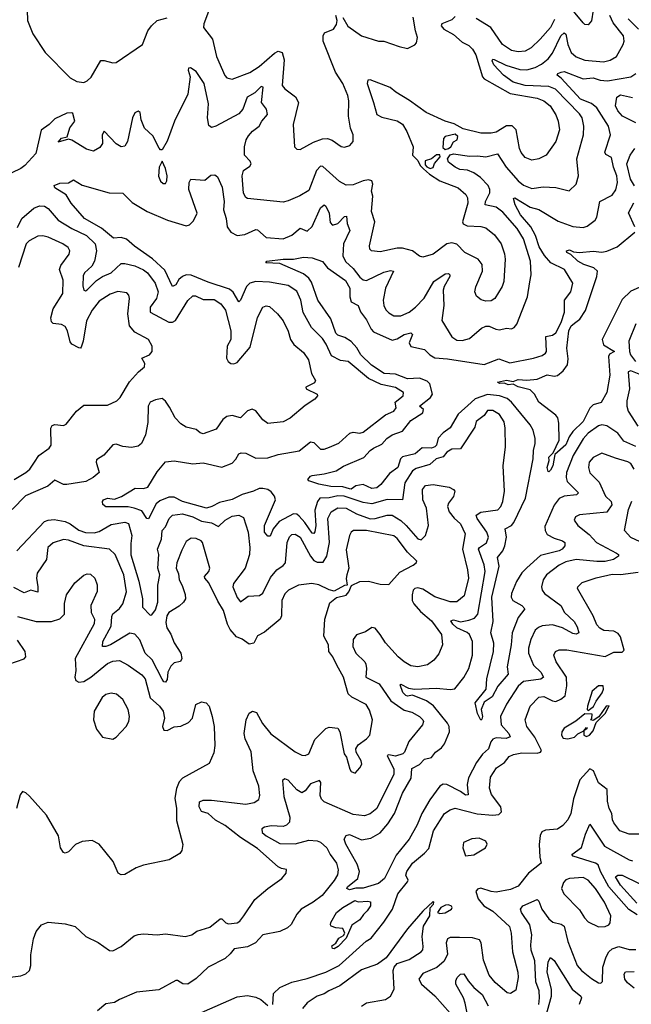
# Model space of a CAD drawing. Extents: x 1954678 to 2060275, y 904822 to 1016299.
# Tile 175 of 256: x 1962889 to 1966478, y 958697 to 964470. Entities that reach past the tile are written whole.
import ezdxf

# ---------------------------------------------------------------- set-up
doc = ezdxf.new("R2010")
doc.units = 0

msp = doc.modelspace()

# ---------------------------------------------------------------- linework, layer by layer
at = {"layer": '0CON20XD'}
for points in [[(1962931.2, 964585), (1962934.6, 964465), (1962965, 964387.1), (1963037.6, 964277.6), (1963185, 964130), (1963225, 964108), (1963265, 964102.5), (1963285, 964110.8), (1963307.4, 964132.6), (1963365, 964230), (1963385, 964231.4), (1963435, 964216.9), (1963455, 964218.6), (1963609.2, 964325), (1963641.5, 964405), (1963662.9, 964435), (1963695, 964464.4), (1963755, 964480.5)], [(1966254.6, 964525), (1966245, 964463.3), (1966225, 964440), (1966205, 964442.5), (1966195, 964451.4), (1966055, 964623.9)], [(1964014.5, 964565), (1963969.1, 964445), (1963968.5, 964425), (1964019.6, 964355), (1964044.5, 964255), (1964093.6, 964143.6), (1964105, 964130), (1964135, 964120.8), (1964239.9, 964160.1), (1964293.5, 964195), (1964385, 964274.4), (1964405, 964285.6), (1964428.3, 964278.3), (1964440.6, 964235), (1964429.7, 964085), (1964445, 964065.4), (1964508.1, 964018.1), (1964525.5, 963985), (1964494.5, 963855), (1964501.2, 963725), (1964515, 963710), (1964535, 963708.8), (1964612.5, 963752.5), (1964665, 963771.5), (1964695, 963773.5), (1964723.3, 963763.3), (1964775, 963727.5), (1964795, 963722.9), (1964827.3, 963732.7), (1964845.8, 963755), (1964845.9, 963794.1), (1964830, 963835), (1964818.9, 963905), (1964820, 963995), (1964814.4, 964025.6), (1964786.2, 964095), (1964742, 964162), (1964670.4, 964345), (1964670.4, 964375), (1964677.4, 964392.6), (1964730, 964415), (1964748.1, 964441.9), (1964752.5, 964465), (1964744.6, 964495.4)], [(1965445, 964488.9), (1965425, 964469.6), (1965366.2, 964445), (1965361.9, 964435), (1965378.6, 964415), (1965434, 964384), (1965485, 964338.2), (1965525, 964317.8), (1965547.1, 964297.1), (1965565, 964264.4), (1965604.1, 964135), (1965614, 964124), (1965767.7, 964037.7), (1965925, 964009.2), (1965964.4, 963995), (1966001.2, 963965), (1966035, 963912), (1966049.5, 963875), (1966057.1, 963825), (1966034.5, 963755), (1965978.6, 963675), (1965935, 963653.8), (1965895, 963647.3), (1965855, 963662.5), (1965832.3, 963692.3), (1965822.2, 963715), (1965802.6, 963825), (1965778.4, 963848.4), (1965745, 963847.7), (1965685, 963811.3), (1965655, 963804), (1965595, 963805.3), (1965490.9, 963830.9), (1965438.5, 963858.5), (1965385, 963875.4), (1965275, 963926.2), (1965177, 963997), (1965096.9, 964045), (1965063.3, 964073.3), (1964945, 964118), (1964931.2, 964115), (1964928.6, 964095), (1964964.6, 963984.6), (1964985, 963914.4), (1965015, 963898.6), (1965105, 963877.5), (1965135, 963856.7), (1965160, 963815), (1965198.8, 963725), (1965194.3, 963675), (1965226.2, 963645), (1965239.2, 963615), (1965258, 963595), (1965293.7, 963563.7), (1965355, 963524.7), (1965461.4, 963485), (1965506.7, 963445), (1965516.4, 963425), (1965517.9, 963395), (1965488.5, 963285), (1965492.2, 963272.2), (1965515, 963262.1), (1965595, 963257.3), (1965625, 963248.9), (1965675, 963208.6), (1965714.4, 963155), (1965735, 963096.7), (1965738.2, 963065), (1965729.6, 962935), (1965721.1, 962905), (1965676.9, 962835), (1965655, 962821.9), (1965625, 962820.6), (1965597.9, 962827.9), (1965569.4, 962849.4), (1965560.8, 962875), (1965565.7, 962904.3), (1965604.3, 962995), (1965602.9, 963035), (1965580, 963065), (1965501.2, 963105), (1965453.8, 963153.8), (1965425, 963160.9), (1965395, 963155.4), (1965315, 963094.4), (1965255, 963077.5), (1965235, 963084), (1965194.7, 963114.7), (1965135, 963130), (1965105, 963130), (1965005, 963108.5), (1964953.8, 963115), (1964944.2, 963125), (1964941.4, 963145), (1964973.1, 963285), (1964952.7, 963345), (1964961.1, 963435), (1964954.4, 963465), (1964960.4, 963505), (1964956.1, 963526.1), (1964935, 963530.5), (1964905, 963525.4), (1964845, 963502.1), (1964805, 963500.5), (1964765, 963521.2), (1964668.4, 963608.4), (1964655, 963612.1), (1964631.4, 963585), (1964585, 963469.4), (1964533.1, 963436.9), (1964465, 963407.8), (1964435, 963401.1), (1964225, 963421.9), (1964215, 963428), (1964203.2, 963453.2), (1964194.1, 963555), (1964203.2, 963586.7), (1964238.7, 963611.3), (1964248.2, 963625), (1964241.5, 963641.5), (1964208.8, 963675), (1964208.4, 963725), (1964218.8, 963765), (1964231.7, 963788.3), (1964255, 963816.9), (1964294.4, 963845), (1964310.4, 963875), (1964343.1, 963915), (1964338, 963945), (1964307.1, 963985), (1964316.8, 964075), (1964305, 964077.7), (1964268.7, 964041.3), (1964223.3, 964015), (1964198.2, 963945), (1964175, 963917.3), (1964040, 963845), (1964015, 963837.1), (1963999.1, 963849.1), (1963990.8, 963895), (1963996.4, 963976.4), (1963970.9, 964095), (1963925, 964166), (1963891.7, 964188.3), (1963880, 964185), (1963876.7, 964175), (1963890, 964135), (1963875, 964033.8), (1963796.7, 963875), (1963755, 963757.5), (1963725, 963706.7), (1963715, 963706.7), (1963707, 963717), (1963669.2, 963789.2), (1963621.9, 963835), (1963602.1, 963882.1), (1963595.6, 963925), (1963585, 963933.8), (1963565, 963923.3), (1963550, 963895), (1963522.2, 963755), (1963505, 963728), (1963485, 963724), (1963455, 963742.5), (1963385, 963816), (1963373.5, 963795), (1963374, 963745), (1963358.9, 963721.1), (1963321.7, 963698.3), (1963280.2, 963710.2), (1963195, 963763.1), (1963175, 963769.6), (1963115, 963751.2), (1963135, 963774.6), (1963167.2, 963782.8), (1963184, 963836), (1963213.1, 963875), (1963199.8, 963919.8), (1963195, 963924.4), (1963165, 963921.9), (1963095, 963888.8), (1963061.2, 963855), (1963015, 963821.4), (1962984.2, 963685.8), (1962918.7, 963615), (1962895, 963598.2), (1962735, 963520.4)], [(1964785, 964482.2), (1964815, 964431.4), (1964895, 964376), (1964994.5, 964344.5), (1965025, 964344.3), (1965115, 964312), (1965165, 964301.2), (1965208.3, 964321.7), (1965217.5, 964335), (1965223.8, 964365), (1965211.1, 964405), (1965197.3, 964485)], [(1965035.4, 962895), (1965022.1, 962825), (1965026.4, 962795), (1965038.1, 962768.1), (1965055, 962750.6), (1965085, 962734.4), (1965125, 962733.8), (1965175, 962755.4), (1965211.8, 962785), (1965261.9, 962838.1), (1965318.9, 962935), (1965385, 962980.8), (1965405, 962982.5), (1965413.3, 962975), (1965413.5, 962965), (1965379.5, 962905), (1965374.3, 962885), (1965378.6, 962795), (1965367, 962707), (1965425, 962610), (1965455, 962591.2), (1965485, 962588.5), (1965528.2, 962601.7), (1965599.5, 962660.5), (1965625, 962674), (1965645, 962673.8), (1965684, 962655), (1965705, 962651.5), (1965745, 962662.2), (1965775, 962656.7), (1965790.8, 962665), (1965806.4, 962685), (1965868.8, 962845), (1965883.4, 962933.4), (1965890.8, 962975), (1965885.9, 963055), (1965845, 963184.4), (1965807.8, 963245), (1965725, 963342.2), (1965685, 963370.8), (1965621.5, 963385), (1965621.6, 963405), (1965647.8, 963455), (1965648.4, 963475), (1965638.6, 963498.6), (1965593.9, 963545), (1965555, 963572.5), (1965517.2, 963587.2), (1965472.5, 963592.5), (1965444.4, 963605), (1965404.7, 963634.7), (1965398.9, 963655), (1965415, 963677.1), (1965435, 963682.9), (1965529.3, 963669.3), (1965575, 963671.4), (1965625, 963665.3), (1965693.6, 963683.6), (1965744.6, 963604.6), (1965814.3, 963524.3), (1965845, 963500.3), (1965895, 963480.9), (1965960.7, 963489.3), (1966035, 963486.2), (1966114.2, 963465.8), (1966154.4, 963505), (1966167.8, 963555), (1966158.8, 963655), (1966197.5, 963795), (1966200.3, 963845), (1966190.3, 963895), (1966175, 963918.2), (1966032.8, 964062.8), (1965995, 964077.6), (1965855, 964084.6), (1965785, 964104.2), (1965727.3, 964145), (1965671.5, 964205), (1965661.3, 964228.7), (1965665, 964238.8), (1965672.9, 964237.1), (1965742.8, 964202.8), (1965825, 964178), (1965865, 964176.1), (1965915, 964189), (1965951.3, 964208.7), (1965990.3, 964239.7), (1966015.4, 964274.6), (1966065, 964374.5), (1966085, 964393.3), (1966094.6, 964384.6), (1966105.6, 964325), (1966125, 964277.3), (1966155, 964252.3), (1966205, 964233.3), (1966315, 964223.9), (1966355, 964233.1), (1966390.6, 964255), (1966430.8, 964325), (1966436.8, 964345), (1966431.8, 964375), (1966371.2, 964451.2), (1966351.5, 964495)], [(1966028.1, 964471.9), (1966004.1, 964425), (1965943.8, 964356.2), (1965890, 964305), (1965855, 964285.4), (1965815, 964281.6), (1965775, 964290), (1965722.1, 964325), (1965653.7, 964423.7), (1965567.9, 964477.9)], [(1966520.7, 964415), (1966459.2, 964475)], [(1966505, 961966.8), (1966435, 961998.1), (1966400, 962045), (1966335, 962088.6), (1966305.3, 962094.7), (1966285, 962089.1), (1966225, 962046.3), (1966195, 962012.1), (1966138, 961915), (1966098.9, 961815), (1966096.4, 961785), (1966101.8, 961761.8), (1966168.8, 961695), (1966156.7, 961685), (1966084, 961676), (1966055, 961663.1), (1966025, 961624.4), (1965971.5, 961498.5), (1965971.8, 961475), (1965985, 961452), (1966025, 961429.2), (1966074.7, 961414.7), (1966088.6, 961405), (1966088.9, 961385), (1966071.8, 961365), (1966055, 961355.8), (1965945, 961328.8), (1965864.2, 961255.8), (1965835, 961226.9), (1965803.7, 961176.3), (1965774.2, 961105), (1965773.5, 961083.5), (1965782.3, 961065), (1965836, 961035), (1965854, 961015), (1965814.2, 960965.8), (1965778.2, 960875), (1965774, 960805), (1965749.2, 960675), (1965755, 960632.5), (1965695, 960562), (1965661.1, 960498.9), (1965615, 960468.8), (1965596.2, 960425), (1965604, 960385), (1965600.7, 960369.3), (1965595, 960363.3), (1965575, 960401.2), (1965561.4, 960465), (1965625.5, 960545), (1965630.4, 960605), (1965670.4, 960765), (1965671.2, 960815), (1965652.9, 960875), (1965668.1, 960941.9), (1965659.3, 961085), (1965702.6, 961265), (1965693.3, 961316.7), (1965724.2, 961355), (1965735.6, 961385), (1965745.2, 961435), (1965737.3, 961485), (1965774.8, 961505.2), (1965788.7, 961521.3), (1965856.8, 961665), (1965901.6, 961895), (1965903.8, 961945), (1965914.6, 961985), (1965913.2, 962015), (1965902.9, 962062.9), (1965885.3, 962095), (1965775, 962227.3), (1965749.1, 962249.1), (1965705, 962264), (1965635, 962272.4), (1965562.7, 962247.3), (1965537.9, 962225), (1965462.7, 962157.3), (1965415, 962076.3), (1965375, 962047.8), (1965344.2, 962015.8), (1965334.8, 961975.2), (1965325.3, 961965), (1965305, 961957.1), (1965251.2, 961958.8), (1965210, 961925), (1965135, 961906.4), (1965124.2, 961895), (1965108.4, 961845), (1965059.8, 961810.2), (1965008.4, 961745), (1964985, 961725.3), (1964955, 961722.2), (1964905, 961744.2), (1964862.4, 961737.6), (1964835, 961717.9), (1964825, 961718.8), (1964785, 961730.9), (1964715, 961732.4), (1964645, 961746.4), (1964586, 961766), (1964580.8, 961775), (1964595, 961794), (1964605, 961797.8), (1964675, 961806.4), (1964746, 961825), (1964788.7, 961851.3), (1964907.7, 961902.3), (1964945.8, 961945), (1964965, 961957.7), (1965015, 961981.9), (1965044.1, 962015), (1965075, 962035.7), (1965135, 962056.5), (1965185, 962119.4), (1965254.6, 962165), (1965257.8, 962185), (1965234.6, 962205), (1965300, 962255), (1965311.5, 962275), (1965296.1, 962335), (1965280.7, 962350.7), (1965235, 962368.3), (1965165, 962365.1), (1965095, 962391.6), (1965027.1, 962395), (1964953.8, 962445), (1964891.6, 962505), (1964866.5, 962546.5), (1964835, 962582.7), (1964796.1, 962606.1), (1964755, 962621.2), (1964745, 962632.3), (1964715, 962716.5), (1964637.8, 962825), (1964601.5, 962931.5), (1964585.5, 962955.5), (1964555, 962980.6), (1964415, 963040.8), (1964332.5, 963045), (1964340, 963055), (1964435, 963066.7), (1964495, 963066.5), (1964555, 963078.1), (1964604.6, 963074.6), (1964665, 963051.5), (1964696.1, 963015), (1964800.7, 962940.7), (1964826.6, 962895), (1964826.8, 962845), (1964834.7, 962814.8), (1964874.3, 962794.3), (1964888.1, 962758.1), (1964925, 962709.4), (1964951.3, 962655), (1964965, 962640.7), (1965075, 962590.8), (1965105, 962598.2), (1965145, 962624.5), (1965185, 962634), (1965194, 962625), (1965174.4, 962575), (1965185, 962553.1), (1965265, 962535.6), (1965296.4, 962505), (1965325, 962487.2), (1965399.3, 962480.7), (1965615, 962448.8), (1965701.7, 962481.7), (1965765, 962458.5), (1965905, 962484.6), (1965955, 962501.4), (1965975.5, 962514.5), (1965980, 962525), (1965977.5, 962612.5), (1966015, 962620), (1966035, 962634.3), (1966067.1, 962695), (1966086.4, 962755), (1966086.4, 962825), (1966123.3, 962875), (1966135.4, 962925), (1966086.4, 963005), (1966005.2, 963045.2), (1965968, 963088), (1965938.1, 963138.1), (1965915.1, 963205.1), (1965888.3, 963255), (1965828.6, 963325), (1965797.1, 963385), (1965787.5, 963422.5), (1965795, 963425.5), (1965885, 963371), (1965935, 963357.7), (1966049.6, 963289.6), (1966135, 963256.8), (1966195, 963250.9), (1966219.8, 963260.2), (1966267.1, 963295), (1966276.9, 963313.1), (1966294.5, 963405), (1966365, 963442.1), (1966386.7, 963473.3), (1966398.2, 963515), (1966392.8, 963555), (1966373.2, 963605), (1966361.3, 963661.3), (1966329.5, 963679.5), (1966322.9, 963692.9), (1966356.2, 963795), (1966343.8, 963845), (1966275, 963952.5), (1966245, 963978.7), (1966179.2, 964005), (1966066.8, 964126.7), (1966043.1, 964145), (1966048, 964155), (1966067.1, 964162.9), (1966085, 964166.7), (1966195, 964123.4), (1966255, 964129.4), (1966295, 964114.8), (1966338.1, 964111.9), (1966475, 964135.4), (1966504.5, 964155)], [(1966505, 963866.2), (1966426.4, 963905), (1966398.5, 963935), (1966386, 963965), (1966394, 964015), (1966415, 964030), (1966485, 964013.8)], [(1965385, 963709.6), (1965405, 963714.6), (1965419.1, 963725), (1965435, 963753.6), (1965456.8, 963765), (1965459.3, 963785), (1965445, 963798.5), (1965385, 963784.8), (1965376, 963774), (1965371.2, 963721.2), (1965385, 963709.6)], [(1965297.6, 963597.6), (1965315, 963604.2), (1965324.1, 963625.9), (1965355.7, 963665), (1965355, 963678.6), (1965335, 963677.1), (1965305, 963653.7), (1965268.3, 963641.7), (1965269.2, 963619.2), (1965277.8, 963607.8), (1965297.6, 963597.6)], [(1966497, 963495), (1966473.8, 963535), (1966452.4, 963625), (1966471.8, 963675), (1966498, 963715)], [(1963745, 963508.8), (1963752.5, 963525), (1963754.3, 963555), (1963745, 963596.7), (1963725, 963640), (1963708, 963605), (1963702.7, 963552.7), (1963715, 963523.3), (1963730.5, 963510.5), (1963745, 963508.8)], [(1966495.7, 961835), (1966475, 961867.5), (1966458.2, 961878.2), (1966385, 961898.2), (1966305, 961929.4), (1966255, 961903.3), (1966231.1, 961875), (1966227.3, 961845), (1966235, 961812.5), (1966288.8, 961758.8), (1966326.7, 961676.7), (1966359.3, 961645), (1966364.3, 961625), (1966335, 961582.6), (1966175, 961566.7), (1966151.2, 961555), (1966143.8, 961535), (1966164, 961505), (1966231.9, 961451.9), (1966274.8, 961404.8), (1966391.8, 961341.8), (1966402.2, 961335), (1966403.3, 961325), (1966374.5, 961305.5), (1966325, 961293.8), (1966275, 961293.2), (1966154.4, 961305.6), (1966095, 961291.9), (1966055, 961272.5), (1965981.1, 961215), (1965960.8, 961185), (1965951.1, 961145), (1965955.6, 961125), (1965969.4, 961105), (1966065, 961035.3), (1966086.8, 960995), (1966142.2, 960942.2), (1966159.9, 960909.9), (1966170, 960875), (1966155, 960866.2), (1966135, 960871.2), (1966075, 960904.8), (1966015, 960921.2), (1965954.7, 960915.3), (1965932.9, 960907.1), (1965915, 960891.4), (1965887.7, 960835), (1965875.3, 960784.7), (1965874.7, 960755), (1965904.3, 960685), (1965947.6, 960645), (1965962.3, 960615), (1965947.2, 960602.8), (1965845, 960590), (1965815, 960562.9), (1965745, 960457.5), (1965711.4, 960385), (1965715.3, 960335), (1965760.4, 960285), (1965766.4, 960265), (1965744.2, 960255.8), (1965685, 960259.7), (1965665, 960250.8), (1965653.3, 960235), (1965639.4, 960195), (1965605, 960162.8), (1965570, 960115), (1965523.2, 960025), (1965515.2, 959985), (1965520.8, 959925), (1965505, 959924.1), (1965475, 959945.3), (1965395, 959985.3), (1965375, 959987.5), (1965355, 959976.1), (1965295.3, 959895), (1965248.2, 959815), (1965221, 959749), (1965174.2, 959665.8), (1965099.1, 959570.9), (1965030.5, 959435), (1964995, 959405.7), (1964905, 959377.9), (1964862.5, 959377.5), (1964825, 959367.7), (1964808.9, 959375), (1964813.1, 959385), (1964873.3, 959435), (1964882.2, 959475), (1964869, 959519), (1964802.9, 959635), (1964793.9, 959666.1), (1964805, 959686.7), (1964825, 959692), (1964895, 959661.9), (1964949.9, 959670.1), (1965005, 959701.6), (1965048.8, 959755), (1965089.3, 959815), (1965135, 959934.4), (1965186.7, 960023.3), (1965190.7, 960079.3), (1965235, 960103.4), (1965265, 960133.9), (1965305, 960144), (1965329.6, 960175), (1965365, 960200.4), (1965382, 960225), (1965411.8, 960295), (1965409.3, 960325), (1965399.3, 960345), (1965317.2, 960447.2), (1965275.7, 960475.7), (1965195, 960509.3), (1965165, 960503.5), (1965155, 960507.9), (1965138.2, 960525), (1965120.8, 960569.2), (1965125, 960573.3), (1965170.6, 960550.6), (1965205, 960545.3), (1965335, 960551), (1965415, 960541.8), (1965443.3, 960546.7), (1965495, 960612.9), (1965523.8, 960665), (1965545.8, 960744.2), (1965546.2, 960825), (1965528.4, 960865), (1965515, 960877.3), (1965454.6, 960905), (1965430, 960925), (1965419.4, 960945), (1965435, 960951.5), (1965475, 960940.3), (1965525, 960950), (1965558.5, 960961.5), (1965577.8, 960985), (1965620.9, 961235), (1965614.4, 961274.4), (1965582.4, 961365), (1965587.1, 961375), (1965628, 961402), (1965639.7, 961435), (1965630.6, 961465), (1965574.2, 961545), (1965568.5, 961565), (1965595, 961582.3), (1965694.2, 961595.8), (1965712.1, 961615), (1965723.8, 961645), (1965733.8, 961705), (1965726.4, 961853.6), (1965739.1, 961965), (1965738.2, 962075), (1965731.9, 962111.9), (1965704.4, 962155), (1965665, 962178.8), (1965635, 962178.7), (1965615, 962149.4), (1965568.6, 962115), (1965559.2, 962080.8), (1965475.3, 961954.7), (1965425, 961951.2), (1965395, 961934.6), (1965373.4, 961906.6), (1965332.7, 961895), (1965295, 961861.8), (1965215, 961838.8), (1965195, 961824), (1965149.7, 961755), (1965135.6, 961654.4), (1965045, 961657.5), (1964955, 961631), (1964905, 961639.5), (1964793.1, 961676.9), (1964755, 961678.1), (1964705, 961665.7), (1964650, 961665), (1964636.8, 961645), (1964621.7, 961595), (1964626.4, 961505), (1964621.9, 961468.1), (1964615, 961457.8), (1964605, 961459.2), (1964562.5, 961522.5), (1964528.8, 961558.8), (1964515, 961570), (1964495, 961572.6), (1964411.6, 961528.4), (1964377.2, 961485), (1964358.9, 961441.1), (1964345, 961441.1), (1964326.2, 961466.2), (1964325.3, 961505), (1964389.4, 961655), (1964385, 961675.6), (1964365, 961702.1), (1964345, 961714.7), (1964315, 961722), (1964295, 961721.6), (1964260, 961705), (1964195, 961686.8), (1964135, 961657.7), (1964060.9, 961639.1), (1964015.7, 961615), (1963985, 961606.6), (1963845.2, 961645.2), (1963795, 961670.3), (1963765, 961669.5), (1963711.9, 961648.1), (1963688.9, 961631.1), (1963645, 961543.1), (1963634.5, 961544.5), (1963605, 961590.8), (1963560, 961605), (1963525, 961613.6), (1963393.6, 961613.6), (1963377.7, 961627.7), (1963374.4, 961645), (1963381.1, 961655), (1963405, 961663.8), (1963445, 961658.9), (1963486, 961675), (1963567.1, 961722.9), (1963615, 961721.8), (1963641.1, 961728.9), (1963695, 961819.2), (1963745, 961878), (1963795, 961882.9), (1963905, 961865.2), (1963965, 961872.5), (1964075, 961845.9), (1964135, 961870.4), (1964157.2, 961892.8), (1964175, 961924.4), (1964188.8, 961931.2), (1964215, 961928.5), (1964275, 961899.3), (1964345, 961900.5), (1964405, 961920), (1964528.3, 961941.7), (1964595, 961995.7), (1964615, 961991.9), (1964655, 961951.5), (1964675, 961951.5), (1964706.6, 961963.4), (1964762.2, 961987.8), (1964826.2, 962045), (1964845, 962051.9), (1964885, 962045.7), (1964905, 962051.9), (1965035, 962152.5), (1965084.7, 962175.3), (1965098.1, 962195), (1965091.8, 962228.2), (1965138.9, 962265), (1965140.6, 962285), (1965095, 962313.3), (1965011.2, 962331.2), (1964935, 962366.1), (1964815.6, 962465), (1964771.8, 962471.8), (1964718.7, 962498.7), (1964687.6, 962567.6), (1964665, 962600.5), (1964601.8, 962665), (1964552.9, 962752.9), (1964539.3, 962825), (1964515, 962878.8), (1964465, 962912.5), (1964355, 962931.3), (1964275, 962934.4), (1964239.6, 962925), (1964219.7, 962905), (1964184.3, 962825.7), (1964175, 962816.2), (1964142.2, 962872.2), (1964120.7, 962890.7), (1963995, 962931.2), (1963895, 962971.6), (1963865, 962974.2), (1963844.4, 962965), (1963823, 962947), (1963805, 962914.6), (1963785, 962906.4), (1963741.3, 963001.3), (1963668.3, 963068.3), (1963562.5, 963142.5), (1963515, 963183.5), (1963485, 963192.8), (1963439.2, 963189.2), (1963368.3, 963248.3), (1963270, 963305), (1963190, 963395), (1963162.5, 963442.5), (1963095, 963484.5), (1963091.5, 963498.5), (1963125, 963510.6), (1963176, 963514), (1963205, 963532), (1963255, 963500), (1963414.3, 963454.3), (1963495, 963453.3), (1963548, 963398), (1963636.9, 963345), (1963755.3, 963295.3), (1963865, 963260.9), (1963885, 963266.5), (1963909.6, 963290.4), (1963929.6, 963335), (1963881.2, 963475), (1963884.3, 963515), (1963893.3, 963535), (1963975, 963530), (1964010.7, 963559.2), (1964035, 963560.9), (1964049.1, 963549.1), (1964077.5, 963487.5), (1964089.3, 963405), (1964085.8, 963355), (1964101.2, 963305), (1964106, 963255), (1964127.9, 963225), (1964165, 963205.3), (1964210.4, 963209.6), (1964275, 963240.5), (1964285, 963238.1), (1964335, 963192.7), (1964435, 963184.6), (1964485, 963206.2), (1964535, 963247.7), (1964575, 963229.4), (1964605, 963256.7), (1964655, 963367.1), (1964675, 963384.3), (1964686.4, 963376.4), (1964704.6, 963335), (1964711.8, 963281.7), (1964724.6, 963264.6), (1964755, 963274.7), (1964795, 963316.5), (1964807.7, 963317.7), (1964811, 963275), (1964826, 963235), (1964790, 963155), (1964785.3, 963085), (1964801.8, 963051.8), (1964845, 963012), (1964885, 962959.6), (1964905, 962944.6), (1964925, 962941.8), (1965025, 962989.5), (1965065, 962999.2), (1965082, 962995), (1965035.4, 962895)], [(1962875, 963251.5), (1962900.6, 963305), (1962972, 963365), (1963005, 963377.9), (1963035, 963376.8), (1963055, 963363.6), (1963115.4, 963295), (1963194.9, 963244.8), (1963281.2, 963205), (1963332.5, 963155), (1963338.7, 963115), (1963328.2, 963055), (1963311.2, 963025), (1963270, 962985), (1963262.2, 962967.8), (1963259.3, 962909.3), (1963265, 962884), (1963275, 962880.8), (1963285, 962886.9), (1963340.1, 962939.9), (1963375, 962964.3), (1963425, 962986.5), (1963485, 963039.6), (1963505, 963041.5), (1963565, 963027.6), (1963615, 963004.2), (1963639.2, 962985), (1963684.8, 962924.8), (1963701.3, 962875), (1963692.2, 962835), (1963655.4, 962785), (1963653.6, 962755), (1963765, 962697.4), (1963785, 962695.7), (1963804.1, 962705.9), (1963875, 962823.6), (1963905, 962851.1), (1963920.6, 962850.6), (1963965, 962830.4), (1964029.9, 962829.9), (1964069.6, 962805), (1964096.4, 962766.4), (1964128, 962645), (1964128.5, 962595), (1964107.3, 962555), (1964103.3, 962485), (1964112, 962465), (1964127.5, 962455), (1964145, 962452.6), (1964165, 962460.8), (1964241, 962549), (1964285, 962724), (1964315, 962784.2), (1964335, 962792.9), (1964355, 962788.1), (1964401.9, 962745), (1964434.5, 962705), (1964465, 962644), (1964478.9, 962595), (1964497.9, 962565), (1964555, 962517.8), (1964584.4, 962475), (1964601.4, 962395), (1964624.2, 962355), (1964618.5, 962341.5), (1964568, 962315), (1964569.2, 962305), (1964633.8, 962275), (1964636.7, 962265), (1964621.2, 962245), (1964565, 962207.1), (1964476.9, 962133.1), (1964435, 962112.1), (1964345, 962103.3), (1964315, 962123.1), (1964275, 962175.7), (1964252.7, 962187.3), (1964225, 962175.8), (1964185, 962136), (1964135, 962148.9), (1964105, 962143.1), (1964081.1, 962125), (1964041.2, 962068.8), (1963965, 962041.4), (1963947.9, 962047.9), (1963925, 962068), (1963865, 962080.8), (1963835, 962101.4), (1963801.1, 962135), (1963768.6, 962198.6), (1963744.2, 962234.2), (1963725, 962248.8), (1963685, 962241.9), (1963655, 962228.1), (1963643.6, 962205), (1963640.8, 962109.2), (1963626.9, 962035), (1963604.4, 961985), (1963585, 961968.6), (1963545, 961961.9), (1963495, 961967.3), (1963455, 961980.9), (1963435, 961977.8), (1963382.8, 961917.2), (1963340.2, 961889.8), (1963337.1, 961875), (1963354.4, 961815), (1963320.8, 961785), (1963277, 961763), (1963164.7, 961744.7), (1963145, 961745.3), (1963095, 961770), (1963054.4, 961735.6), (1962922.1, 961677.9), (1962845, 961599.1)], [(1966499.3, 963255), (1966462.1, 963337.9), (1966493.9, 963396.1)], [(1962856.7, 961775), (1962925.4, 961814.6), (1962948.6, 961835), (1962975.6, 961875), (1963000.8, 961915), (1963062, 961958), (1963074.4, 961975), (1963072.5, 962075), (1963078.6, 962091.4), (1963094.4, 962095.6), (1963145, 962090.6), (1963162.1, 962097.9), (1963221.4, 962175), (1963265, 962210), (1963405, 962210.5), (1963458, 962235), (1963478.1, 962255), (1963533.3, 962346.7), (1963585.5, 962404.5), (1963622, 962435), (1963622.9, 962455), (1963606.2, 962485), (1963651.4, 962505), (1963665.6, 962525), (1963665.4, 962555.4), (1963645, 962595.8), (1963565, 962637.9), (1963534, 962675), (1963522.9, 962745), (1963533.1, 962835), (1963529.2, 962855), (1963517.6, 962867.6), (1963465, 962876.7), (1963419.1, 962860.9), (1963355, 962820), (1963313.4, 962766.6), (1963280, 962705), (1963261.1, 962585), (1963249.7, 962550.3), (1963245, 962544.2), (1963235, 962546), (1963195, 962568.2), (1963185, 962581.4), (1963168.4, 962645), (1963155, 962671.4), (1963135, 962682.7), (1963085, 962688.1), (1963075, 962698.8), (1963071.5, 962721.5), (1963085.3, 962775), (1963141.1, 962865), (1963143.7, 962943.7), (1963123.1, 963005), (1963130.9, 963029.1), (1963180, 963095), (1963182.9, 963115), (1963172.5, 963135), (1963142, 963155), (1963055, 963194.5), (1963025, 963202.5), (1962995, 963200.6), (1962945, 963173.3), (1962926.5, 963155), (1962882.5, 963017.5)], [(1966525, 962900.5), (1966475, 962879.1), (1966425, 962829.6), (1966306.7, 962595), (1966314.2, 962564.2), (1966380, 962525), (1966351.1, 962508.9), (1966343.8, 962495), (1966352.7, 962385), (1966335.4, 962285), (1966301.2, 962225), (1966255, 962210.9), (1966235, 962192.5), (1966195.5, 962115), (1966134.8, 962055.2), (1966114.3, 962024.3), (1966095, 961977.7), (1966030, 961920), (1966017.5, 961855), (1966005, 961829.2), (1965995, 961818.8), (1965991.2, 961821.2), (1965984.3, 961845), (1965995.7, 961885), (1965995, 961905.7), (1966019.2, 961930.8), (1966055.5, 962004.5), (1966053.8, 962105), (1966046.2, 962136.2), (1966035, 962151.4), (1965935, 962227.5), (1965910, 962275), (1965885, 962300), (1965815, 962317.6), (1965785, 962333.3), (1965755, 962328.2), (1965735, 962338.6), (1965705, 962337.1), (1965692.5, 962345), (1965745, 962357.2), (1965785, 962348.1), (1965815, 962360.5), (1965864.5, 962355.5), (1965925, 962363.1), (1965985, 962388), (1966025, 962380), (1966045, 962384), (1966079, 962411), (1966104.4, 962445.6), (1966107.6, 962482.4), (1966099, 962545), (1966112, 962645), (1966124.4, 962675.6), (1966152.7, 962697.3), (1966176.7, 962715), (1966208.9, 962765), (1966276, 962965), (1966279.5, 962995), (1966259.2, 963015), (1966199.4, 963035), (1966165, 963054.1), (1966124.1, 963094.1), (1966100, 963105), (1966097.1, 963115), (1966115, 963120), (1966139.5, 963109.5), (1966175, 963105.4), (1966255, 963113.6), (1966305, 963107.5), (1966335, 963112.1), (1966395, 963139.2), (1966498.2, 963225)], [(1966505, 962686.2), (1966464.5, 962585), (1966467.1, 962525), (1966473.4, 962505), (1966503, 962465)], [(1966525, 962391.6), (1966475, 962411.4), (1966458.9, 962405), (1966468.5, 962305), (1966452.7, 962235), (1966452.3, 962205), (1966460.6, 962175), (1966517, 962087)], [(1964635, 961290.3), (1964669.8, 961290.2), (1964691.2, 961325), (1964707.5, 961405), (1964697.2, 961545), (1964716, 961584), (1964755, 961607.6), (1964805, 961606.8), (1964865, 961573.4), (1964945, 961542.8), (1964975, 961545.2), (1965045, 961565.7), (1965075, 961564.2), (1965125, 961534.1), (1965157.8, 961505), (1965225, 961426.2), (1965245, 961419.7), (1965270, 961445), (1965288.8, 961505), (1965275.4, 961605), (1965255.4, 961655), (1965253.6, 961715), (1965270.5, 961739.5), (1965315, 961745.6), (1965409.3, 961729.3), (1965435, 961716.2), (1965443.3, 961705), (1965434, 961675), (1965405.8, 961635), (1965400, 961615), (1965410, 961585), (1965438.2, 961548.3), (1965475, 961513.5), (1965502.5, 961455), (1965486.8, 961365), (1965516.4, 961245), (1965522.7, 961195), (1965497.7, 961092.3), (1965455, 961057.5), (1965415, 961056.8), (1965325, 961086.3), (1965255, 961130.9), (1965225, 961138.9), (1965208, 961135), (1965197.8, 961125), (1965191.7, 961098.3), (1965192.7, 961065), (1965201.5, 961045), (1965240.8, 961000.8), (1965305.3, 960945), (1965363.8, 960865), (1965370.5, 960805), (1965348.6, 960751.4), (1965319.2, 960715), (1965282.4, 960687.6), (1965226.4, 960676.4), (1965185, 960682.1), (1965145, 960704.7), (1965110, 960735), (1965036.6, 960816.6), (1965003.6, 960865), (1964975, 960902.9), (1964955, 960906.7), (1964918.8, 960881.2), (1964865, 960863.1), (1964845.6, 960835), (1964844.5, 960795.5), (1964862.5, 960755), (1964913.5, 960705), (1964920.3, 960690.3), (1964924.7, 960665), (1964920.6, 960615), (1964998, 960575), (1965066.8, 960476.8), (1965145, 960422), (1965189.7, 960409.7), (1965235.6, 960385), (1965255, 960365.8), (1965257.8, 960355), (1965253.1, 960335), (1965171.9, 960238.1), (1965146.4, 960175), (1965136.5, 960165), (1965095, 960151.9), (1965055, 960158.8), (1965044.6, 960155.4), (1965084.1, 960075), (1965083.9, 960046.1), (1964985, 959845.7), (1964945, 959814.6), (1964912.3, 959802.3), (1964845, 959810.3), (1964675, 959884.6), (1964660.3, 959900.3), (1964652, 959922), (1964656.6, 959996.6), (1964648.9, 960008.9), (1964595, 959989.3), (1964565, 959947.8), (1964545, 959937.5), (1964515, 959954.4), (1964465, 960011.2), (1964445, 960018.9), (1964431.2, 960008.8), (1964438.2, 959915), (1964474.1, 959795), (1964472.3, 959765), (1964455, 959747.1), (1964435, 959739.3), (1964365, 959743.1), (1964325, 959736.5), (1964310, 959725), (1964312.5, 959705), (1964334.4, 959685), (1964415, 959640.5), (1964505, 959637.6), (1964585, 959659.5), (1964635, 959655.3), (1964655, 959646.7), (1964690.4, 959615), (1964710.7, 959575), (1964747.9, 959525), (1964758.2, 959485), (1964754, 959456), (1964735, 959422.2), (1964663.5, 959335), (1964612.1, 959295), (1964541.5, 959255), (1964515.5, 959224.5), (1964482.7, 959165), (1964461.1, 959145), (1964415, 959123.5), (1964315.5, 959104.5), (1964272.2, 959057.8), (1964225, 959034.6), (1964147.6, 959022.4), (1964125, 958991.9), (1964095, 958965.6), (1963995.8, 958915), (1963925, 958848.1), (1963875, 958815.6), (1963846.4, 958816.4), (1963815, 958836.9), (1963805, 958837.1), (1963705, 958781.9), (1963575, 958768), (1963475, 958726), (1963445, 958706.7), (1963395, 958698.8), (1963345, 958658)], [(1966555, 961396.4), (1966475, 961434.5), (1966437.8, 961475), (1966462.2, 961597.8), (1966482.1, 961647.9)], [(1962872.9, 961355), (1963035, 961528.2), (1963055, 961536.4), (1963091.4, 961538.6), (1963155, 961527.9), (1963185, 961514.3), (1963236.4, 961476.4), (1963275, 961463.4), (1963325, 961461), (1963355, 961469.6), (1963425, 961509.6), (1963505, 961523.3), (1963526.5, 961516.5), (1963546.9, 961445), (1963540.7, 961399.3), (1963542, 961332), (1963588.4, 961178.4), (1963610.3, 961075), (1963609.2, 961025), (1963655, 960978.8), (1963665, 960981.2), (1963685, 961009.2), (1963700.4, 961055), (1963700, 961155), (1963710.9, 961215), (1963699.5, 961255), (1963705.8, 961335), (1963697.5, 961365), (1963721.8, 961425), (1963724.1, 961475), (1963743.6, 961496.4), (1963765.6, 961544.4), (1963785.3, 961564.8), (1963845, 961572.9), (1963905.1, 961555.1), (1963955, 961529.8), (1964015, 961519.7), (1964055, 961499.2), (1964094.4, 961535), (1964135, 961558.2), (1964175.5, 961565.5), (1964202.1, 961552.1), (1964230.3, 961465), (1964239.7, 961375), (1964237.6, 961335), (1964211.1, 961255), (1964144.4, 961165), (1964139.5, 961145), (1964165, 961081.2), (1964185, 961056.7), (1964229.4, 961090.6), (1964295.5, 961094.5), (1964315, 961107.1), (1964360.3, 961199.7), (1964397.5, 961245), (1964435, 961268.9), (1964448.2, 961285), (1964459.3, 961405), (1964472.1, 961437.9), (1964485, 961451.1), (1964505, 961453.6), (1964535, 961435.5), (1964595, 961325.4), (1964615, 961299.6), (1964635, 961290.3)], [(1962785, 958850), (1962895, 958864.4), (1962925, 958875.8), (1962945.7, 958895), (1962953.6, 958925), (1962955, 958986.7), (1962969.8, 959080.2), (1962985, 959123.8), (1963017.2, 959162.8), (1963055, 959179.5), (1963155, 959167.8), (1963215, 959152.9), (1963277.5, 959095), (1963349.7, 959059.7), (1963415, 959013.3), (1963435, 959010), (1963484.4, 959035.6), (1963561.3, 959098.7), (1963583.4, 959106.6), (1963615, 959110.6), (1963695, 959103.5), (1963745, 959109.2), (1963860, 959095), (1963900, 959105), (1963927.5, 959125), (1964005, 959149.2), (1964065, 959198.1), (1964075, 959197.5), (1964098.6, 959175), (1964115, 959168.2), (1964164.2, 959175), (1964180, 959185), (1964204.7, 959215.3), (1964268, 959312), (1964345, 959375.8), (1964427.5, 959435), (1964452.5, 959465), (1964455, 959487.5), (1964425, 959492.5), (1964405, 959503.3), (1964285, 959611.1), (1964184.3, 959674.3), (1964095, 959744.7), (1964037.2, 959777.3), (1963995.8, 959815.8), (1963955, 959827.1), (1963941.5, 959855), (1963944.4, 959885), (1963966.2, 959893.8), (1964015, 959894.7), (1964215, 959871.2), (1964265, 959880.6), (1964292.2, 959897.8), (1964298.2, 959921.8), (1964292.5, 959975), (1964258.7, 960065), (1964247.1, 960177.1), (1964213, 960253), (1964205.4, 960285), (1964217.5, 960365), (1964235.5, 960404.5), (1964255, 960415.7), (1964277.8, 960407.8), (1964314.1, 960344.1), (1964363.6, 960283.6), (1964505, 960176.9), (1964545, 960158.6), (1964565, 960155.8), (1964585, 960166), (1964621.2, 960248.8), (1964685, 960313.8), (1964705, 960321.2), (1964755, 960316.7), (1964768, 960295), (1964793.8, 960165), (1964806, 960146), (1964826.7, 960075), (1964835, 960062.5), (1964857, 960053), (1964885.8, 960084.2), (1964896, 960105), (1964892, 960125), (1964863.8, 960175), (1964861.2, 960195), (1964875, 960218.8), (1964925, 960254.2), (1964943.8, 960275), (1964960, 960365), (1964941.7, 960421.7), (1964922, 960455), (1964837.8, 960497.8), (1964817.4, 960517.4), (1964790, 960615), (1964750.8, 960685), (1964726.9, 960735), (1964702.2, 960765), (1964701.1, 960805), (1964673.5, 960855), (1964678.9, 960955), (1964709.7, 961050.3), (1964747.5, 961082.5), (1964805, 961096.7), (1964820, 961115), (1964836.7, 961153.3), (1964884.4, 961175.6), (1964935, 961178.9), (1965005, 961160.6), (1965055, 961157.8), (1965119.9, 961230.1), (1965198.6, 961271.4), (1965216.2, 961285), (1965218.8, 961295), (1965165, 961347.5), (1965105, 961428.5), (1965085, 961444.5), (1964925, 961475.2), (1964847.5, 961475), (1964835, 961465.8), (1964824.6, 961445.4), (1964805, 961362.5), (1964820.8, 961255), (1964808.8, 961215), (1964804, 961194), (1964810, 961155), (1964795, 961152.5), (1964735, 961120), (1964705, 961127.1), (1964645, 961155.5), (1964603.6, 961163.6), (1964525, 961154.6), (1964466, 961125), (1964445, 961104.2), (1964426.4, 961065), (1964424.4, 960975), (1964417.1, 960955), (1964325, 960879.5), (1964285, 960856.7), (1964263.3, 960815), (1964235, 960808.9), (1964195, 960837.5), (1964161.4, 960851.4), (1964124, 960894), (1964108.4, 960925), (1964085.6, 961005.6), (1964051.4, 961061.4), (1963998.9, 961168.9), (1963976.2, 961195), (1963974.2, 961205), (1963998.8, 961235), (1964004, 961255), (1963962.2, 961405), (1963954, 961415), (1963925, 961428.1), (1963895, 961429.2), (1963865, 961410), (1963839.5, 961360.5), (1963811.2, 961285), (1963807.5, 961255), (1963820.7, 961220.7), (1963823.9, 961185), (1963842.8, 961152.8), (1963859.4, 961099.4), (1963861.1, 961075), (1963850, 961055), (1963825, 961030.7), (1963763.3, 960995), (1963752.1, 960975), (1963746.1, 960935), (1963753.2, 960905), (1963776.7, 960866.7), (1963796.3, 960816.3), (1963834.7, 960755), (1963840.8, 960725), (1963832.5, 960707.5), (1963795, 960698.4), (1963775, 960678.8), (1963758.5, 960645), (1963755, 960601.2), (1963745, 960585.8), (1963735, 960587.5), (1963725, 960602.9), (1963665.9, 960715.9), (1963625.6, 960755.6), (1963593.9, 960833.9), (1963565, 960867.9), (1963535, 960872.2), (1963421.9, 960805), (1963395, 960794.7), (1963374.1, 960794.1), (1963376.6, 960825), (1963425.8, 960915), (1963429.3, 960970.7), (1963435, 960986.7), (1963475, 961018.4), (1963494.3, 961045), (1963516, 961115), (1963500.6, 961215), (1963449.2, 961335), (1963415, 961366.5), (1963266, 961386), (1963175, 961417.8), (1963145, 961421.8), (1963085, 961403.1), (1963054.6, 961375), (1963045.9, 961305), (1962991.5, 961225), (1962987.1, 961195), (1962996.1, 961143.9), (1962995, 961113.3), (1962955, 961126.1), (1962915, 961110), (1962855, 961141.1)], [(1962875, 960970), (1962985, 960941.6), (1963075, 960941.9), (1963125, 960956.9), (1963151.5, 960985), (1963152.4, 961047.6), (1963163, 961097), (1963211.7, 961168.3), (1963265, 961213.3), (1963285, 961221.2), (1963305, 961218.8), (1963330, 961195), (1963343, 961157), (1963343.6, 961116.4), (1963305.5, 961034.5), (1963308.9, 960995), (1963327.8, 960955), (1963325, 960928), (1963214.8, 960725.2), (1963218.1, 960655), (1963213.3, 960615), (1963218.9, 960595), (1963235.4, 960585.4), (1963265, 960589.6), (1963305.4, 960615), (1963405, 960695.9), (1963435, 960708.9), (1963475, 960712.7), (1963525, 960686.2), (1963605, 960629.6), (1963625, 960605.6), (1963653.6, 960493.6), (1963708.8, 960445), (1963731.2, 960415), (1963737.9, 960375), (1963726.7, 960325), (1963735, 960304.3), (1963755, 960303.3), (1963795, 960324.7), (1963835, 960326.9), (1963879.3, 960349.3), (1963902, 960375), (1963922.5, 960455), (1963955, 960470), (1963982.5, 960465), (1964000, 960445), (1964017.5, 960385), (1964029.2, 960325), (1964034.2, 960215), (1964028.3, 960171.7), (1964000.9, 960109.1), (1963845, 960022.2), (1963825, 960000.8), (1963808.1, 959961.9), (1963798.9, 959905), (1963808.5, 959845), (1963809.1, 959775), (1963845.7, 959634.3), (1963840.5, 959599.5), (1963829.5, 959580.5), (1963766.4, 959543.6), (1963615, 959512.5), (1963573.2, 959496.8), (1963505, 959457.5), (1963485, 959456.7), (1963467.5, 959465), (1963438, 959535), (1963355, 959636.7), (1963315, 959658), (1963255, 959652), (1963215.9, 959634.1), (1963175, 959590), (1963155, 959583.3), (1963145, 959587.5), (1963128.8, 959615), (1963116, 959685), (1963046.9, 959805), (1962947.3, 959917.3), (1962925, 959936), (1962905, 959943.8), (1962890.8, 959925), (1962869.4, 959845)], [(1964374.5, 958695.5), (1964379.1, 958760.9), (1964415.7, 958795), (1964485, 958827.6), (1964575, 958847.6), (1964685.6, 958885), (1964762.9, 958925), (1964922.2, 959067.8), (1964951.5, 959085), (1965025, 959178.5), (1965076.4, 959255), (1965107.3, 959345), (1965165.7, 959415), (1965168.6, 959425), (1965154.4, 959455), (1965160, 959475), (1965193.6, 959525), (1965265, 959582.9), (1965289.3, 959610.7), (1965318.2, 959715), (1965382.2, 959815), (1965415, 959837.9), (1965445, 959847.1), (1965573.5, 959813.5), (1965665, 959805.2), (1965699.9, 959810.1), (1965717.1, 959825), (1965713.3, 959855), (1965657.7, 959927.7), (1965646.1, 959965), (1965651.4, 960028.6), (1965686.4, 960083.6), (1965734.4, 960115), (1965760.6, 960149.4), (1965787.5, 960162.5), (1965835, 960171.2), (1965925, 960169.1), (1965944.4, 960175), (1965951.6, 960185), (1965912.6, 960262.6), (1965865, 960325.7), (1965854.6, 960365), (1965885.5, 960445), (1965935, 960497.5), (1965965, 960501.8), (1966015, 960476.5), (1966035, 960472.6), (1966065, 960485.3), (1966089.3, 960505), (1966100, 960565), (1966098.9, 960615), (1966036.7, 960705), (1966024.4, 960745), (1966032.5, 960765), (1966055.6, 960774.4), (1966100, 960775), (1966325, 960736.3), (1966375, 960761.8), (1966425, 960760.8), (1966436.9, 960773.1), (1966415, 960851.2), (1966400.2, 960870.2), (1966375, 960883.8), (1966317.7, 960887.7), (1966292.7, 960902.7), (1966275, 960922.2), (1966254, 960975), (1966162, 961135), (1966164, 961145), (1966190.2, 961169.8), (1966271.9, 961198.1), (1966365, 961218.2), (1966415, 961216.7), (1966519.3, 961230.7)], [(1962825, 960691.2), (1962915, 960722.7), (1962925.4, 960735), (1962921.1, 960765), (1962875, 960831.1)], [(1966225, 960420), (1966256.1, 960443.9), (1966271.2, 960475), (1966307, 960523), (1966315.7, 960545), (1966313.6, 960563.6), (1966285, 960563.8), (1966247.7, 960532.3), (1966221.2, 960445), (1966220, 960425), (1966225, 960420)], [(1963435, 960251.2), (1963455, 960263.3), (1963513.4, 960326.6), (1963529.4, 960355), (1963532.5, 960385), (1963525.5, 960425), (1963494.5, 960484.5), (1963456.7, 960515), (1963425, 960522.2), (1963395, 960513.1), (1963372.5, 960495), (1963326.2, 960415), (1963321.2, 960365), (1963340.5, 960310.5), (1963374.1, 960264.1), (1963435, 960251.2)], [(1966105, 960253.8), (1966145, 960263.3), (1966165, 960283.3), (1966200, 960300), (1966215, 960320), (1966220, 960315), (1966200, 960300), (1966200, 960275), (1966215, 960266.7), (1966232.5, 960275), (1966255, 960300), (1966271.7, 960348.3), (1966325, 960402.5), (1966347.5, 960447.5), (1966330, 960445), (1966287.5, 960382.5), (1966255, 960360), (1966240, 960365), (1966247.5, 960372.5), (1966248.3, 960398.3), (1966205, 960400), (1966153.2, 960356.8), (1966083.6, 960316.4), (1966070, 960295), (1966068, 960275), (1966077.7, 960257.7), (1966105, 960253.8)], [(1966565, 959695.4), (1966465, 959694.6), (1966411.9, 959715), (1966375, 959760.8), (1966367.6, 959777.6), (1966364.6, 959815), (1966348.5, 959845), (1966338, 959888), (1966335.8, 959955.8), (1966285, 959995.6), (1966256.1, 960066.1), (1966235, 960076.9), (1966176.3, 960013.7), (1966138.3, 959901.7), (1966123.5, 959815), (1966105, 959779.2), (1966075.7, 959745), (1966046, 959724), (1965975, 959717.1), (1965952.7, 959707.3), (1965943.2, 959686.8), (1965936.8, 959633.2), (1965940.5, 959560.5), (1965950, 959525), (1965875.6, 959465), (1965815, 959390.5), (1965769, 959371), (1965685, 959355.2), (1965655, 959358.1), (1965595, 959378.1), (1965575, 959372.5), (1965565, 959357.5), (1965580.3, 959315), (1965613.1, 959275), (1965665, 959242.1), (1965762.8, 959152.8), (1965773.3, 959115), (1965781.9, 959005), (1965811.8, 958885), (1965813.5, 958855), (1965800, 958780), (1965768.8, 958761.2), (1965750, 958765), (1965679.2, 958825), (1965645, 958868.6), (1965610.9, 958955), (1965596.8, 959056.8), (1965586.9, 959075), (1965547.1, 959087.1), (1965470.9, 959089.1), (1965415, 959088.2), (1965400, 959080), (1965391.7, 959058.3), (1965399.6, 958990.4), (1965380.7, 958949.3), (1965336.7, 958913.3), (1965255, 958877.5), (1965230.4, 958845), (1965247.3, 958815), (1965325, 958747.3), (1965414.5, 958645)], [(1966511.8, 959221.8), (1966463.4, 959253.4), (1966346.6, 959385), (1966297.2, 959475), (1966283.1, 959515), (1966268.1, 959525), (1966137.5, 959565), (1966129.2, 959575), (1966185, 959615.6), (1966208.9, 959695), (1966235, 959753.3), (1966321.8, 959625), (1966465, 959544.7), (1966485, 959537.5)], [(1965505, 959567.5), (1965555, 959572.5), (1965622.2, 959615), (1965632.5, 959635), (1965625, 959653.8), (1965585, 959672), (1965543.2, 959666.8), (1965493.3, 959645), (1965490, 959615), (1965505, 959567.5)], [(1966509.9, 959289.9), (1966414.8, 959395), (1966386.2, 959445), (1966398.8, 959455), (1966425, 959453.3), (1966525, 959405.3)], [(1966285, 959150.5), (1966325, 959152.2), (1966346.4, 959163.6), (1966354.2, 959175), (1966358.8, 959215), (1966320.4, 959295), (1966267.5, 959375), (1966224.2, 959424.2), (1966195, 959440.4), (1966115.6, 959434.4), (1966093.1, 959426.9), (1966079.7, 959410.3), (1966068.9, 959375), (1966081.9, 959345), (1966175, 959250), (1966203.3, 959203.3), (1966225, 959180), (1966285, 959150.5)], [(1964894.9, 958685.1), (1964925, 958704.7), (1965035, 958724.6), (1965065.7, 958745), (1965087.5, 958785), (1965080, 958895), (1965085.6, 958915), (1965105, 958936.7), (1965175, 958960.6), (1965245.8, 959005), (1965254.4, 959015.6), (1965257.5, 959035), (1965250, 959095), (1965258.5, 959155), (1965296.7, 959215), (1965298.3, 959261.7), (1965317.5, 959285), (1965320, 959295), (1965315, 959300), (1965255, 959242.5), (1965165, 959138.8), (1965040.5, 958969.5), (1964988.1, 958931.9), (1964895, 958898.2), (1964768.1, 958805), (1964703.2, 958776.8), (1964675, 958757.8), (1964634, 958745), (1964575, 958705.7), (1964547.9, 958672.1)], [(1964735, 959022.9), (1964724, 959025), (1964720, 959040), (1964743.3, 959055), (1964762, 959085), (1964789, 959101), (1964797.8, 959115), (1964785, 959142.1), (1964745, 959145.8), (1964717.5, 959155), (1964712.3, 959162.3), (1964715, 959177.5), (1964747.5, 959235), (1964785.5, 959265), (1964855, 959304.7), (1964875, 959298.4), (1964932.1, 959302.1), (1964947.8, 959297.8), (1964947.1, 959275), (1964928.6, 959245), (1964905.6, 959224.4), (1964885, 959192.9), (1964838.7, 959161.3), (1964805, 959084.7), (1964757.9, 959035), (1964735, 959022.9)], [(1965355, 959230), (1965385, 959234.2), (1965422.5, 959255), (1965427.5, 959265), (1965423, 959273), (1965405, 959280), (1965388, 959278), (1965360, 959265), (1965340, 959235), (1965355, 959230)], [(1965934.8, 958695), (1965939.8, 958735), (1965938.1, 958775), (1965918.6, 958828.6), (1965911.2, 958951.2), (1965890.4, 959015), (1965888.7, 959045), (1965894.1, 959105), (1965883.5, 959163.5), (1965833.3, 959235), (1965827.5, 959255), (1965841.2, 959275), (1965925, 959311.4), (1965935, 959301.2), (1965952.9, 959255), (1965995, 959197.5), (1966018.4, 959178.4), (1966067.1, 959167.1), (1966085, 959154.4), (1966105.8, 959065), (1966160, 958925), (1966185, 958895.6), (1966245, 958847.5), (1966285, 958823.1), (1966299.5, 958820.5), (1966308.6, 958831.4), (1966311.8, 958915), (1966330.5, 958975), (1966346.6, 959005), (1966365, 959022.8), (1966405, 959035.3), (1966465, 959018.8), (1966505, 959018.5)], [(1965963.5, 958576.5), (1966010, 958745), (1966010.5, 958785), (1965985.3, 958885), (1965990.9, 958945), (1966005, 958971.2), (1966025, 958952.9), (1966131.6, 958785), (1966182.2, 958745), (1966185.2, 958735), (1966171.4, 958695)], [(1965546.9, 958485), (1965503.8, 958703.8), (1965493.4, 958735), (1965448.9, 958815), (1965448.1, 958835), (1965456.2, 958853.8), (1965475, 958874.2), (1965496.3, 958876.3), (1965520, 958835), (1965555, 958795.3), (1965602.1, 958755), (1965638.3, 958688.3)], [(1966495, 958792.2), (1966455, 958822.6), (1966439.6, 958845), (1966435.8, 958874.2), (1966445, 958887.2), (1966495, 958889.8)], [(1963955, 958648.9), (1964165, 958740.4), (1964225, 958748.1), (1964275, 958739.5), (1964304.5, 958724.5), (1964345, 958690)]]:
    msp.add_lwpolyline(points, dxfattribs=at)

doc.saveas('drawing.dxf')
